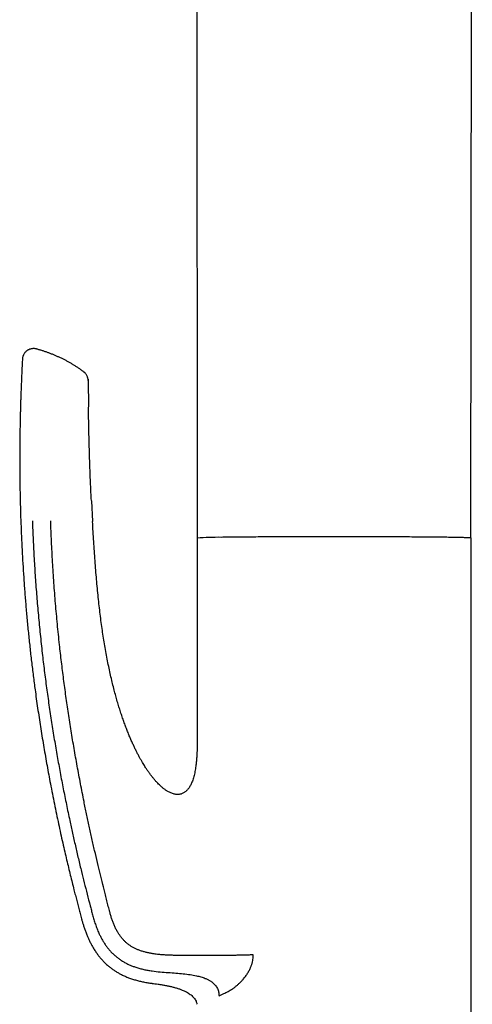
# Model space of a CAD drawing. Header units: millimetres. Extents: x 8 to 1191, y 12 to 1197.
# Tile 34 of 60: x 365 to 406, y 971 to 1061. Entities that reach past the tile are written whole.
import ezdxf

# ---------------------------------------------------------------- set-up
doc = ezdxf.new("R2010")
doc.units = ezdxf.units.MM

msp = doc.modelspace()

# ---------------------------------------------------------------- linework, layer by layer
at = {"color": 7, "linetype": 'Continuous', "lineweight": 30}
for p, q in [((405.671, 1013.713), (405.798, 1137.487)), ((380.793, 1111.862), (380.897, 1013.706)), ((371.01, 1027.992), (371.037, 1025.604)), ((371.303, 1017.079), (371.407, 1015.206)), ((380.896, 1013.706), (380.896, 996.206)), ((405.696, 952.319), (405.696, 1013.706)), ((382.863, 972.224), (383.062, 972.316))]:
    msp.add_line(p, q, dxfattribs=at)
at = {"color": 7, "linetype": 'Continuous', "lineweight": 30, "flags": 128}
for points in [[(370.602, 1028.789), (370.668, 1028.736), (370.713, 1028.695)], [(371.001, 1028.119), (371.005, 1028.076), (371.01, 1027.992)], [(405.696, 1013.706), (405.693, 1013.708), (405.684, 1013.711), (405.668, 1013.714), (405.646, 1013.716), (405.618, 1013.719), (405.584, 1013.722), (405.543, 1013.724), (405.496, 1013.727), (405.443, 1013.73), (405.384, 1013.732), (405.319, 1013.735), (405.248, 1013.737), (405.17, 1013.74), (405.087, 1013.743), (404.998, 1013.745), (404.902, 1013.748), (404.801, 1013.75), (404.694, 1013.753), (404.582, 1013.755), (404.463, 1013.758), (404.339, 1013.76), (404.209, 1013.762), (404.074, 1013.765), (403.934, 1013.767), (403.787, 1013.769), (403.636, 1013.772), (403.48, 1013.774), (403.318, 1013.776), (403.151, 1013.778), (402.979, 1013.78), (402.803, 1013.782), (402.621, 1013.784), (402.435, 1013.786), (402.244, 1013.788), (402.049, 1013.79), (401.849, 1013.792), (401.645, 1013.794), (401.437, 1013.796), (401.224, 1013.797), (401.008, 1013.799), (400.787, 1013.801), (400.563, 1013.802), (400.335, 1013.804), (400.104, 1013.805), (399.869, 1013.807), (399.631, 1013.808), (399.39, 1013.81), (399.145, 1013.811), (398.898, 1013.812), (398.648, 1013.813), (398.395, 1013.815), (398.139, 1013.816), (397.881, 1013.817), (397.621, 1013.818), (397.358, 1013.818), (397.094, 1013.819), (396.827, 1013.82), (396.559, 1013.821), (396.289, 1013.822), (396.018, 1013.822), (395.745, 1013.823), (395.471, 1013.823), (395.196, 1013.824), (394.92, 1013.824), (394.643, 1013.824), (394.365, 1013.825), (394.087, 1013.825), (393.809, 1013.825), (393.53, 1013.825), (393.251, 1013.825), (392.972, 1013.825), (392.693, 1013.825), (392.415, 1013.825), (392.137, 1013.825), (391.86, 1013.824), (391.583, 1013.824), (391.307, 1013.824), (391.033, 1013.823), (390.759, 1013.823), (390.487, 1013.822), (390.216, 1013.821), (389.946, 1013.821), (389.679, 1013.82), (389.413, 1013.819), (389.149, 1013.818), (388.887, 1013.817), (388.627, 1013.816), (388.37, 1013.815), (388.116, 1013.814), (387.864, 1013.813), (387.614, 1013.812), (387.368, 1013.811), (387.124, 1013.809), (386.884, 1013.808), (386.647, 1013.806), (386.413, 1013.805), (386.183, 1013.803), (385.956, 1013.802), (385.733, 1013.8), (385.514, 1013.799), (385.299, 1013.797), (385.088, 1013.795), (384.881, 1013.793), (384.678, 1013.792), (384.48, 1013.79), (384.286, 1013.788), (384.097, 1013.786), (383.912, 1013.784), (383.732, 1013.782), (383.557, 1013.78), (383.387, 1013.777), (383.222, 1013.775), (383.062, 1013.773)]]:
    msp.add_lwpolyline(points, dxfattribs=at)
at = {"color": 7, "linetype": 'Continuous', "lineweight": 30}
msp.add_arc((382.793, 987.599), 26.175, 89.41088, 94.15437, dxfattribs=at)
for points, knots in [([(366.32, 1030.847), (366.283, 1030.856), (366.209, 1030.873), (366.098, 1030.882), (365.992, 1030.881), (365.891, 1030.868), (365.799, 1030.848), (365.713, 1030.82), (365.633, 1030.786), (365.561, 1030.748), (365.497, 1030.708), (365.437, 1030.664), (365.367, 1030.603), (365.29, 1030.522), (365.216, 1030.42), (365.164, 1030.326), (365.13, 1030.248), (365.108, 1030.185), (365.088, 1030.116), (365.071, 1030.032), (365.066, 1029.969), (365.063, 1029.935)], [0, 0, 0, 0, 0.064379, 0.127035, 0.187153, 0.244, 0.296949, 0.345494, 0.397391, 0.441934, 0.483097, 0.524962, 0.567412, 0.639086, 0.711347, 0.780201, 0.818848, 0.855487, 0.892598, 0.940775, 1, 1, 1, 1]), ([(370.602, 1028.79), (370.598, 1028.793), (370.519, 1028.852), (370.364, 1028.962), (370.136, 1029.119), (369.905, 1029.27), (369.671, 1029.416), (369.434, 1029.557), (369.194, 1029.692), (368.952, 1029.822), (368.708, 1029.947), (368.461, 1030.066), (368.212, 1030.18), (367.961, 1030.288), (367.707, 1030.391), (367.452, 1030.489), (367.196, 1030.58), (366.937, 1030.667), (366.677, 1030.747), (366.472, 1030.807), (366.354, 1030.838), (366.323, 1030.846)], [0, 0, 0, 0, 0.003464, 0.061482, 0.119415, 0.177266, 0.235038, 0.292733, 0.350355, 0.407904, 0.465383, 0.522795, 0.58014, 0.63742, 0.694637, 0.751793, 0.808888, 0.865924, 0.922902, 0.979822, 1, 1, 1, 1]), ([(365.063, 1029.934), (365.059, 1029.859), (365.044, 1029.596), (365.022, 1029.153), (364.996, 1028.613), (364.973, 1028.094), (364.952, 1027.598), (364.934, 1027.131), (364.918, 1026.694), (364.904, 1026.286), (364.892, 1025.897), (364.881, 1025.528), (364.872, 1025.171), (364.863, 1024.828), (364.855, 1024.5), (364.849, 1024.194), (364.843, 1023.91), (364.839, 1023.647), (364.835, 1023.41), (364.832, 1023.199), (364.829, 1023.011), (364.827, 1022.843), (364.825, 1022.695), (364.824, 1022.567), (364.823, 1022.458), (364.822, 1022.369), (364.821, 1022.299), (364.821, 1022.247), (364.82, 1022.206), (364.82, 1022.162), (364.82, 1022.107), (364.819, 1022.031), (364.818, 1021.93), (364.818, 1021.804), (364.817, 1021.659), (364.816, 1021.457), (364.815, 1021.199), (364.815, 1020.886), (364.815, 1020.558), (364.816, 1020.194), (364.818, 1019.789), (364.821, 1019.344), (364.826, 1018.878), (364.833, 1018.392), (364.842, 1017.885), (364.856, 1017.155), (364.88, 1016.202), (364.919, 1015.026), (364.967, 1013.832), (365.025, 1012.619), (365.093, 1011.388), (365.173, 1010.139), (365.264, 1008.871), (365.367, 1007.585), (365.483, 1006.281), (365.611, 1004.97), (365.75, 1003.659), (365.899, 1002.358), (366.059, 1001.063), (366.247, 999.638), (366.467, 998.085), (366.723, 996.405), (366.996, 994.737), (367.286, 993.081), (367.546, 991.677), (367.771, 990.52), (367.953, 989.607), (368.139, 988.703), (368.328, 987.812), (368.517, 986.941), (368.707, 986.091), (368.889, 985.293), (369.064, 984.543), (369.231, 983.841), (369.396, 983.156), (369.561, 982.488), (369.713, 981.883), (369.852, 981.337), (369.977, 980.848), (370.102, 980.37), (370.225, 979.902), (370.33, 979.508), (370.419, 979.178), (370.492, 978.904), (370.577, 978.615), (370.675, 978.31), (370.789, 977.991), (370.91, 977.684), (371.037, 977.391), (371.168, 977.114), (371.315, 976.831), (371.479, 976.543), (371.663, 976.253), (371.857, 975.976), (372.061, 975.716), (372.272, 975.471), (372.502, 975.231), (372.734, 975.014), (372.966, 974.819), (373.194, 974.646), (373.435, 974.48), (373.689, 974.323), (373.967, 974.169), (374.269, 974.02), (374.597, 973.881), (374.939, 973.756), (375.294, 973.645), (375.659, 973.549), (376.033, 973.467), (376.412, 973.398), (376.668, 973.362), (376.796, 973.345)], [0, 0, 0, 0, 0.003751, 0.013044, 0.021975, 0.030544, 0.038753, 0.0466, 0.053667, 0.060414, 0.066839, 0.072944, 0.078726, 0.084509, 0.08993, 0.094989, 0.099687, 0.104023, 0.107998, 0.111415, 0.11451, 0.117283, 0.119735, 0.121866, 0.123644, 0.125112, 0.12627, 0.127119, 0.127661, 0.12835, 0.129271, 0.130379, 0.132147, 0.134239, 0.136656, 0.139313, 0.144251, 0.149424, 0.154832, 0.160476, 0.167501, 0.174861, 0.182555, 0.190582, 0.198945, 0.207641, 0.22676, 0.246187, 0.265925, 0.285974, 0.306334, 0.327008, 0.347996, 0.3693, 0.39092, 0.412858, 0.434578, 0.456212, 0.477753, 0.499203, 0.527426, 0.55549, 0.583398, 0.611149, 0.638745, 0.654164, 0.669536, 0.684854, 0.699926, 0.714649, 0.729021, 0.743042, 0.755238, 0.767154, 0.77879, 0.790146, 0.80122, 0.809725, 0.818055, 0.82621, 0.834192, 0.84204, 0.846437, 0.851113, 0.856087, 0.861366, 0.866954, 0.872857, 0.87772, 0.882783, 0.888047, 0.893512, 0.899183, 0.905065, 0.910246, 0.915579, 0.921065, 0.926704, 0.931329, 0.936057, 0.940887, 0.945819, 0.950853, 0.956609, 0.962491, 0.968503, 0.974646, 0.980918, 0.987199, 0.993601, 1, 1, 1, 1]), ([(371.01, 1027.992), (371.008, 1028.03), (371.005, 1028.106), (370.984, 1028.22), (370.95, 1028.332), (370.902, 1028.44), (370.843, 1028.542), (370.772, 1028.635), (370.692, 1028.72), (370.632, 1028.767), (370.602, 1028.79)], [0, 0, 0, 0, 0.1250643, 0.2518519, 0.3791087, 0.5059297, 0.631949, 0.7567099, 0.8796114, 1, 1, 1, 1]), ([(371.303, 1017.106), (371.279, 1017.589), (371.228, 1018.645), (371.166, 1020.274), (371.107, 1022.182), (371.063, 1023.95), (371.046, 1025.146), (371.04, 1025.577)], [0, 0, 0, 0, 0.171347, 0.374081, 0.576814, 0.847116, 1, 1, 1, 1]), ([(365.958, 1015.27), (365.981, 1014.698), (366.025, 1013.555), (366.116, 1011.84), (366.224, 1010.127), (366.352, 1008.415), (366.499, 1006.702), (366.665, 1004.987), (366.846, 1003.32), (367.039, 1001.7), (367.242, 1000.13), (367.461, 998.564), (367.696, 997.004), (367.946, 995.45), (368.206, 993.93), (368.476, 992.444), (368.753, 990.99), (369.043, 989.543), (369.324, 988.2), (369.596, 986.956), (369.855, 985.806), (370.125, 984.644), (370.394, 983.527), (370.659, 982.453), (370.92, 981.423), (371.137, 980.592), (371.303, 979.965), (371.414, 979.546), (371.53, 979.126), (371.661, 978.706), (371.812, 978.291), (371.966, 977.924), (372.118, 977.606), (372.262, 977.335), (372.418, 977.07), (372.588, 976.811), (372.773, 976.561), (372.971, 976.32), (373.185, 976.09), (373.413, 975.874), (373.655, 975.673), (373.909, 975.487), (374.174, 975.317), (374.449, 975.164), (374.732, 975.028), (375.021, 974.908), (375.338, 974.794), (375.683, 974.69), (376.054, 974.597), (376.425, 974.521), (376.674, 974.483), (376.797, 974.464)], [0, 0, 0, 0, 0.038871, 0.077719, 0.116565, 0.155432, 0.194343, 0.233327, 0.272387, 0.308233, 0.344083, 0.379894, 0.415629, 0.451255, 0.486724, 0.520375, 0.553833, 0.5872, 0.620611, 0.647017, 0.673663, 0.700641, 0.728041, 0.751687, 0.775748, 0.800243, 0.809985, 0.819794, 0.829669, 0.839611, 0.84962, 0.859695, 0.866605, 0.873544, 0.880514, 0.887516, 0.894554, 0.90162, 0.908707, 0.915814, 0.922937, 0.930068, 0.937198, 0.944314, 0.951414, 0.958492, 0.965539, 0.974284, 0.982952, 0.991531, 1, 1, 1, 1]), ([(385.954, 975.922), (385.837, 975.918), (385.604, 975.91), (385.238, 975.899), (384.865, 975.89), (384.484, 975.883), (384.098, 975.876), (383.709, 975.871), (383.318, 975.867), (382.927, 975.864), (382.537, 975.862), (382.133, 975.861), (381.718, 975.86), (381.292, 975.861), (380.873, 975.862), (380.462, 975.864), (380.062, 975.866), (379.675, 975.869), (379.299, 975.872), (378.932, 975.876), (378.544, 975.885), (378.134, 975.902), (377.704, 975.929), (377.288, 975.97), (376.911, 976.02), (376.574, 976.08), (376.273, 976.145), (375.98, 976.224), (375.703, 976.314), (375.444, 976.416), (375.201, 976.528), (374.968, 976.657), (374.746, 976.801), (374.536, 976.962), (374.338, 977.139), (374.155, 977.332), (373.985, 977.538), (373.828, 977.757), (373.676, 978), (373.53, 978.268), (373.393, 978.559), (373.269, 978.86), (373.157, 979.168), (373.058, 979.484), (372.952, 979.867), (372.837, 980.318), (372.705, 980.837), (372.537, 981.504), (372.333, 982.323), (372.093, 983.298), (371.847, 984.317), (371.6, 985.377), (371.35, 986.475), (371.106, 987.586), (370.867, 988.706), (370.603, 989.99), (370.318, 991.435), (370.019, 993.037), (369.737, 994.633), (369.473, 996.224), (369.227, 997.802), (368.999, 999.368), (368.789, 1000.925), (368.595, 1002.482), (368.405, 1004.142), (368.224, 1005.906), (368.056, 1007.775), (367.91, 1009.648), (367.788, 1011.525), (367.688, 1013.403), (367.641, 1014.655), (367.618, 1015.282)], [0, 0, 0, 0, 0.008384, 0.016746, 0.025078, 0.033367, 0.041599, 0.049767, 0.057859, 0.065862, 0.073767, 0.081564, 0.090161, 0.098598, 0.106861, 0.114932, 0.122794, 0.130309, 0.137632, 0.144776, 0.151746, 0.160379, 0.168763, 0.176918, 0.184861, 0.190968, 0.196969, 0.202877, 0.208708, 0.21396, 0.21917, 0.224348, 0.229508, 0.234663, 0.239822, 0.245001, 0.250209, 0.255454, 0.260735, 0.266967, 0.273255, 0.279594, 0.285985, 0.292429, 0.298924, 0.30924, 0.319685, 0.330258, 0.349461, 0.369064, 0.389021, 0.410737, 0.432731, 0.454935, 0.477277, 0.499684, 0.531613, 0.563418, 0.59502, 0.626447, 0.657752, 0.688417, 0.719032, 0.749632, 0.78025, 0.816758, 0.853348, 0.889995, 0.926669, 0.963345, 1, 1, 1, 1]), ([(380.896, 996.206), (380.896, 996.153), (380.896, 996.053), (380.896, 995.911), (380.896, 995.786), (380.896, 995.679), (380.895, 995.589), (380.895, 995.516), (380.895, 995.461), (380.894, 995.418), (380.894, 995.35), (380.893, 995.248), (380.891, 995.092), (380.888, 994.907), (380.883, 994.691), (380.874, 994.424), (380.861, 994.111), (380.839, 993.758), (380.808, 993.396), (380.771, 993.071), (380.729, 992.784), (380.687, 992.542), (380.638, 992.306), (380.583, 992.083), (380.521, 991.872), (380.453, 991.675), (380.382, 991.498), (380.309, 991.342), (380.232, 991.201), (380.147, 991.066), (380.06, 990.949), (379.974, 990.851), (379.892, 990.77), (379.801, 990.695), (379.702, 990.627), (379.594, 990.569), (379.481, 990.523), (379.365, 990.49), (379.248, 990.471), (379.114, 990.463), (378.965, 990.471), (378.804, 990.499), (378.651, 990.543), (378.506, 990.598), (378.366, 990.663), (378.204, 990.751), (378.025, 990.865), (377.83, 991.009), (377.646, 991.162), (377.474, 991.321), (377.292, 991.503), (377.106, 991.706), (376.917, 991.928), (376.745, 992.145), (376.606, 992.331), (376.495, 992.486), (376.409, 992.611), (376.326, 992.733), (376.243, 992.859), (376.149, 993.005), (376.043, 993.175), (375.924, 993.374), (375.798, 993.592), (375.665, 993.831), (375.527, 994.09), (375.386, 994.364), (375.244, 994.653), (375.101, 994.956), (374.956, 995.277), (374.808, 995.618), (374.658, 995.979), (374.508, 996.359), (374.357, 996.758), (374.205, 997.178), (374.055, 997.617), (373.905, 998.073), (373.759, 998.546), (373.614, 999.035), (373.472, 999.544), (373.328, 1000.087), (373.184, 1000.664), (373.041, 1001.278), (372.902, 1001.915), (372.767, 1002.574), (372.638, 1003.255), (372.517, 1003.944), (372.403, 1004.641), (372.297, 1005.344), (372.196, 1006.066), (372.1, 1006.808), (372.01, 1007.57), (371.926, 1008.35), (371.846, 1009.15), (371.772, 1009.969), (371.703, 1010.807), (371.638, 1011.659), (371.577, 1012.524), (371.519, 1013.402), (371.463, 1014.298), (371.426, 1014.901), (371.407, 1015.206)], [0, 0, 0, 0, 0.004753, 0.008993, 0.01272, 0.015933, 0.018633, 0.020785, 0.022441, 0.023609, 0.02462, 0.028499, 0.032816, 0.038594, 0.045071, 0.052247, 0.062534, 0.073106, 0.08396, 0.095098, 0.102483, 0.109944, 0.117149, 0.124031, 0.130592, 0.13683, 0.142746, 0.147657, 0.152334, 0.157073, 0.161988, 0.165355, 0.168792, 0.172303, 0.175896, 0.179566, 0.183244, 0.186845, 0.190364, 0.193812, 0.198857, 0.203741, 0.208449, 0.213071, 0.217677, 0.222259, 0.229541, 0.23677, 0.243943, 0.250983, 0.257797, 0.266959, 0.27568, 0.283959, 0.291797, 0.296499, 0.301027, 0.30538, 0.309762, 0.314574, 0.320865, 0.327779, 0.335317, 0.343479, 0.352265, 0.361674, 0.371117, 0.381114, 0.391665, 0.402771, 0.414432, 0.426648, 0.439419, 0.452744, 0.466623, 0.481057, 0.495772, 0.511021, 0.526804, 0.543122, 0.561346, 0.580195, 0.599669, 0.619767, 0.640488, 0.661831, 0.682525, 0.703774, 0.725578, 0.747936, 0.770848, 0.794314, 0.818336, 0.842912, 0.868043, 0.893728, 0.919494, 0.945794, 0.97263, 1, 1, 1, 1]), ([(383.482, 972.504), (383.55, 972.536), (383.683, 972.599), (383.885, 972.714), (384.086, 972.841), (384.284, 972.984), (384.479, 973.141), (384.67, 973.312), (384.857, 973.498), (385.017, 973.674), (385.15, 973.833), (385.257, 973.97), (385.357, 974.109), (385.449, 974.25), (385.535, 974.393), (385.614, 974.537), (385.677, 974.669), (385.729, 974.787), (385.769, 974.89), (385.806, 974.992), (385.839, 975.095), (385.868, 975.198), (385.901, 975.335), (385.932, 975.507), (385.953, 975.715), (385.954, 975.853), (385.954, 975.922)], [0, 0, 0, 0, 0.06555, 0.129855, 0.193092, 0.255446, 0.317113, 0.378291, 0.439188, 0.50001, 0.538865, 0.576547, 0.613124, 0.648673, 0.683278, 0.717028, 0.75002, 0.772526, 0.794593, 0.816257, 0.837557, 0.858533, 0.879227, 0.919936, 0.960065, 1, 1, 1, 1]), ([(376.797, 974.464), (377.046, 974.434), (377.536, 974.374), (378.26, 974.325), (378.954, 974.274), (379.614, 974.216), (380.235, 974.137), (380.771, 974.044), (381.225, 973.932), (381.565, 973.817), (381.842, 973.695), (382.063, 973.575), (382.251, 973.447), (382.405, 973.316), (382.528, 973.186), (382.634, 973.044), (382.72, 972.892), (382.785, 972.731), (382.83, 972.564), (382.858, 972.395), (382.861, 972.281), (382.863, 972.224)], [0, 0, 0, 0, 0.107221, 0.210735, 0.309963, 0.404438, 0.493661, 0.577339, 0.636709, 0.693587, 0.730242, 0.765996, 0.800996, 0.826793, 0.852259, 0.87739, 0.902236, 0.926899, 0.951401, 0.975749, 1, 1, 1, 1]), ([(376.796, 973.344), (376.885, 973.333), (377.068, 973.309), (377.349, 973.269), (377.641, 973.224), (377.942, 973.171), (378.246, 973.112), (378.548, 973.044), (378.846, 972.968), (379.137, 972.881), (379.396, 972.791), (379.623, 972.699), (379.817, 972.609), (380.001, 972.512), (380.173, 972.406), (380.33, 972.291), (380.471, 972.167), (380.596, 972.034), (380.701, 971.89), (380.78, 971.748), (380.833, 971.612), (380.863, 971.514), (380.872, 971.457), (380.874, 971.443)], [0, 0, 0, 0, 0.056448, 0.116316, 0.178849, 0.243305, 0.30896, 0.373927, 0.43873, 0.502767, 0.565482, 0.611816, 0.656934, 0.700697, 0.74302, 0.783881, 0.823344, 0.861579, 0.898884, 0.9357, 0.963351, 0.991356, 1, 1, 1, 1]), ([(383.062, 972.316), (383.138, 972.351), (383.274, 972.413), (383.419, 972.476), (383.482, 972.504)], [0, 0, 0, 0, 0.559977, 1, 1, 1, 1])]:
    msp.add_open_spline(points, degree=3, knots=knots, dxfattribs=at)

doc.saveas('drawing.dxf')
